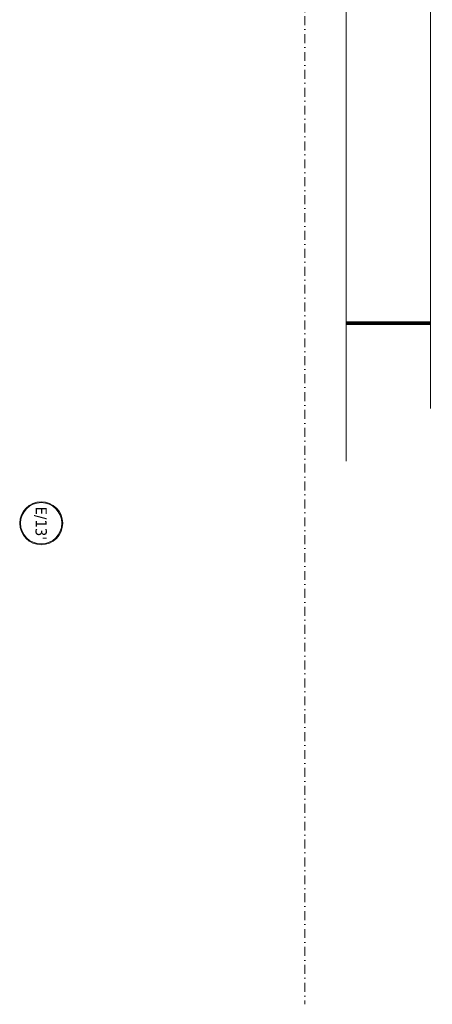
# Model space of a CAD drawing. Header units: metres. Extents: x 7408630 to 15602436, y 5561464 to 13303678.
# Tile 221 of 256: x 7416788 to 7417375, y 5561464 to 5562867. Entities that reach past the tile are written whole.
import ezdxf
from ezdxf.enums import TextEntityAlignment as Align

# ---------------------------------------------------------------- set-up
doc = ezdxf.new("R2010")
doc.units = ezdxf.units.M
doc.header["$MEASUREMENT"] = 0
doc.linetypes.add('DASHDOT', pattern=[25.4, 12.7, -6.35, 0, -6.35])
doc.linetypes.add('HIDDEN', pattern=[9.525, 6.35, -3.175])
for name, color, linetype, lineweight in [('!! 0_ Opis', 8, 'Continuous', 13), ('!! 0_Opis_pom', 9, 'Continuous', 13), ('!! 0_Osie', 1, 'DASHDOT', 13), ('!! 1_OPIS POM NOWE', 140, 'Continuous', 5), ('!! 2_LEGENDA', 253, 'Continuous', 13), ('0-osie-tx', 66, 'Continuous', 9), ('Granica', 112, 'Continuous', 80)]:
    doc.layers.add(name, color=color, linetype=linetype, lineweight=lineweight)
doc.styles.add('ARIAL', font='tahoma.ttf')
doc.styles.add('TAHOMA', font='tahoma.ttf')

# ---------------------------------------------------------------- blocks, each defined once
blk = doc.blocks.new('*U430')
h = blk.add_hatch(color=256)
edge = h.paths.add_edge_path()
edge.add_arc((0, 0), 30.6, 0, 360)
edge = h.paths.add_edge_path(flags=17)
edge.add_arc((0, 0), 29.4, 0, 360)
for radius in [30.6, 29.4]:
    blk.add_circle((0, 0), radius)
at = {"style": 'TAHOMA', "flags": 8}
blk.add_attdef('ANSICHTSNUMMER', text='', height=16, dxfattribs=at).set_placement((0, 0), align=Align.MIDDLE_CENTER)
blk = doc.blocks.new('BLOK OSI')
blk.add_lwpolyline([(55424.2848, -195663.0883), (55424.2848, -200232.78608)])
at = {"layer": '0-osie-tx'}
ref = blk.add_blockref('*U430', (55048.79906, -199547.46539), dxfattribs=dict(at, rotation=90))
ref.add_attrib('ANSICHTSNUMMER', "E/13'", dxfattribs={"layer": '0', "height": 16, "rotation": 270, "style": 'TAHOMA', "flags": 8}).set_placement((55048.79906, -199547.46539), align=Align.MIDDLE_CENTER)
blk = doc.blocks.new('A$C9c944097')
at = {"layer": '!! 0_ Opis', "color": 74, "linetype": 'HIDDEN', "ltscale": 3, "true_color": 0x4a9400, "const_width": 5}
blk.add_lwpolyline([(6549.89974, -4822.74083), (6669.89974, -4822.74083)], dxfattribs=at)
at = {"layer": '!! 2_LEGENDA', "ltscale": 100}
for points in [[(6549.89974, -5019.32934), (6549.89974, -3223.90342)], [(6669.89974, -4944.32934), (6669.89974, -3223.90342)]]:
    blk.add_lwpolyline(points, dxfattribs=at)
at = {"layer": '!! 0_Osie'}
blk.add_blockref('BLOK OSI', (-48933.21142, 194439.57635), dxfattribs=at)
at = {"layer": '!! 0_Opis_pom', "ltscale": 0.7, "style": 'ARIAL'}
for tag, p in [('B2,14', (2497.12282, -23.97252)), ('B2,12', (1965.56932, -35.77631)), ('B2,11', (1692.08817, -60.77765)), ('B2,16', (3818.15438, -63.71828)), ('B2,19.1', (5324.74708, -87.92078)), ('B2,17', (4129.82322, -93.25972)), ('B2,10', (1351.71035, -111.25665)), ('B2,15', (3189.46558, -109.69496)), ('A2,5', (1075.52681, -127.78965)), ('B2,13', (2272.99389, -121.89624)), ('B2,18', (4545.51277, -234.12017)), ('B2,19', (5775.76711, -239.42159)), ('A2,4', (318.83322, -329.3265)), ('A2.1', (994.53557, -353.44633)), ('B2.7', (3171.3557, -458.01164)), ('A2.2', (994.53557, -692.67095)), ('B2.2', (3599.26223, -690.3637)), ('B2,21', (4593.23787, -912.69388)), ('A2.3', (455.44717, -940.66614)), ('B2,9', (1798.58924, -939.09545)), ('B2,4', (3116.67143, -940.65712)), ('B2,3', (3297.35823, -941.16418)), ('B2,8', (2517.28573, -960.07338)), ('B2.1', (3927.81794, -970.24709)), ('B2,20', (5834.09772, -965.70749)), ('B2,5', (3309.56672, -1129.12418)), ('B2,6', (3122.36837, -1171.43557)), ('C2,2', (3435.86614, -1487.77973)), ('C2,1', (3957.73656, -2408.10352)), ('C2,3', (3457.72791, -2555.15039)), ('D1,1', (2554.19917, -3205.91504)), ('C2,4', (3866.78124, -3285.77383)), ('D1,4', (1780.27581, -3366.18103)), ('D1,6', (1380.86316, -3373.10994)), ('D1,3', (2098.36626, -3546.18257)), ('C2,5', (3178.15957, -3610.67242)), ('D1,5', (1914.6928, -3621.18339)), ('D1,2', (2201.15492, -3794.18451)), ('D1,7', (477.95048, -4408.76849)), ('D1,8', (338.43039, -4834.32895))]:
    blk.add_attdef(tag, text='', height=11.968, dxfattribs=at).set_placement(p, align=Align.MIDDLE_CENTER)
at = {"layer": '!! 1_OPIS POM NOWE', "style": 'ARIAL'}
for tag, p in [('C2.5B', (3593.7377, -3168.5911)), ('C2,5C', (3526.78796, -3281.02046)), ('C2.4', (3997.15534, -3347.99835)), ('E2,2', (2945.33506, -3413.31629)), ('C2,5A', (3566.4961, -3615.37865)), ('E2.9', (3984.52714, -3783.77287)), ('E2.7', (4645.53364, -3784.14655)), ('D1,2', (2903.25587, -3794.18451)), ('E2.2', (3405.83089, -4049.74196)), ('E2.8', (4380.36687, -4058.97571)), ('E2.6', (5154.87983, -4066.29138)), ('E2.1', (4427.07303, -4318.94156)), ('E2,3', (3401.59976, -4465.83792)), ('E2.4', (3758.95342, -4705.0924)), ('E2.5', (5238.11734, -4786.79525))]:
    blk.add_attdef(tag, text='', height=11.968, dxfattribs=at).set_placement(p, align=Align.MIDDLE_CENTER)

msp = doc.modelspace()

# ---------------------------------------------------------------- block references
at = {"layer": 'Granica'}
msp.add_blockref('A$C9c944097', (7410702.59401, 5567256.9858), dxfattribs=at)

doc.saveas('drawing.dxf')
